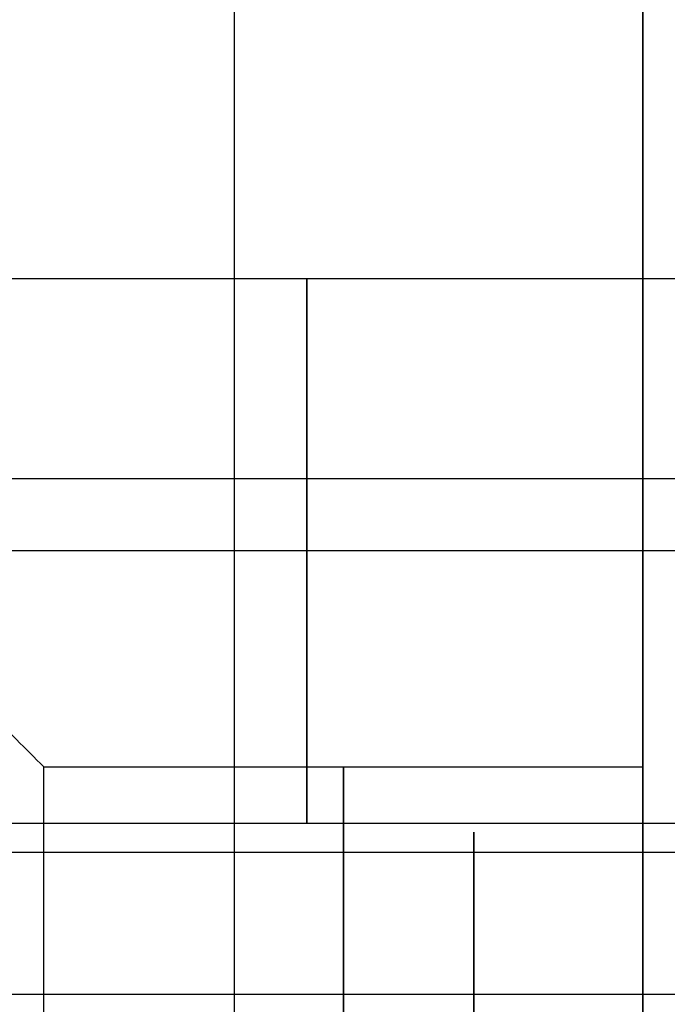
# Model space of a CAD drawing. Header units: millimetres. Extents: x -398 to 387, y -563 to 552.
# Tile 187 of 256: x -381.93 to -378.37, y -434.95 to -429.52. Entities that reach past the tile are written whole.
import ezdxf

# ---------------------------------------------------------------- set-up
doc = ezdxf.new("R2010")
doc.units = ezdxf.units.MM
doc.layers.add('Livello 01', color=7, linetype='Continuous')

# ---------------------------------------------------------------- blocks, each defined once
blk = doc.blocks.new('VTA2.9X13STIN0')
at = {"layer": 'Livello 01', "color": 254, "true_color": 0xcad1ee}
blk.add_line((0, -10.4885, -1.45), (0, -1.6505, -1.45), dxfattribs=at)
at = {"layer": 'Livello 01', "color": 254, "true_color": 0xcad1ee, "extrusion": (0, 1, 0)}
for start, end in [(0, 180), (180, 0)]:
    blk.add_arc((0, 0, -6.0695), 1.45, start, end, dxfattribs=at)
at = {"layer": 'Livello 01', "color": 254, "true_color": 0xcad1ee}
blk.add_open_spline([(-1.45, -1.6505), (-1.45, -10.4885)], degree=1, dxfattribs=at)
blk = doc.blocks.new('MCP191A04_01')
at = {"layer": 'Livello 01', "color": 254, "true_color": 0xcad1ee}
for p, q in [((38, 21.5, -7.2195), (38, 21.5, 1.66)), ((38, 18.5, -7.2195), (38, 18.5, 1.66)), ((38, -33.5, -7.2195), (38, -33.5, 1.66)), ((38, -36.5, -7.2195), (38, -36.5, 1.66))]:
    blk.add_line(p, q, dxfattribs=at)
for centre, start, end in [((38, 20, -2.6485), 0, 180), ((38, 20, -2.6485), 180, 0), ((38, -35, -2.6485), 0, 180), ((38, -35, -2.6485), 180, 0)]:
    blk.add_arc(centre, 1.5, start, end, dxfattribs=at)
for points in [[(36.5, 20, -7.2195), (36.5, 20, 1.66)], [(39.5, 20, 1.66), (39.5, 20, -7.2195)], [(36.5, -35, -7.2195), (36.5, -35, 1.66)], [(39.5, -35, 1.66), (39.5, -35, -7.2195)]]:
    blk.add_open_spline(points, degree=1, dxfattribs=at)

msp = doc.modelspace()

# ---------------------------------------------------------------- linework, layer by layer
at = {"layer": 'Livello 01', "color": 254, "true_color": 0xcad1ee}
for p, q in [((-380.75, -435.4367, -86.3123), (-380.75, -416.4367, -86.296)), ((-380.75, -435.4633, -55.3123), (-380.75, -416.4633, -55.296)), ((-385.5, -432.05, -70.8094), (-365.5, -432.05, -70.8094))]:
    msp.add_line(p, q, dxfattribs=at)
at = {"layer": 'Livello 01', "color": 254, "true_color": 0xcad1ee, "extrusion": (-1, 0, 0)}
for centre, radius, start, end in [((425.95, -70.8041, 378.5), 12, 269.95077, 89.95077), ((435.4397, -82.8123, 381.8), 1.8, 89.9508, 179.9508), ((435.4397, -82.8123, 380.15), 1.8, 179.9508, 359.9508), ((435.4397, -82.8123, 380.15), 1.8, 359.9508, 179.9508), ((435.4397, -82.8123, 378.5), 1.8, 179.9508, 359.9508), ((435.4397, -82.8123, 378.5), 1.8, 359.9508, 179.9508)]:
    msp.add_arc(centre, radius, start, end, dxfattribs=at)
at = {"layer": 'Livello 01', "color": 254, "true_color": 0xcad1ee, "extrusion": (1, 0, 0)}
msp.add_arc((-435.4397, -82.8123, -381.8), 1.8, 180.0492, 0.0492, dxfattribs=at)
at = {"layer": 'Livello 01', "color": 254, "true_color": 0xcad1ee}
for points in [[(-378.5, -435.4367, -86.3123), (-378.5, -416.4367, -86.296)], [(-378.5, -416.4633, -55.296), (-378.5, -435.4633, -55.3123)], [(-381.8, -433.6397, -82.8107), (-383, -432.4397, -82.8097)], [(-381.8, -433.6397, -82.8107), (-378.5, -433.6397, -82.8107)]]:
    msp.add_open_spline(points, degree=1, dxfattribs=at)

# ---------------------------------------------------------------- block references
at = {"layer": 'Livello 01', "extrusion": (-1, -4.282e-47, 4.26883e-31)}
msp.add_blockref('MCP191A04_01', (394.45, 5.5, 383), dxfattribs=at)
at = {"layer": 'Livello 01', "extrusion": (-3.11598e-31, -0.383049, -0.923728), "rotation": 90}
msp.add_blockref('VTA2.9X13STIN0', (-385.5, 370.5401, 243.2372), dxfattribs=at)

doc.saveas('drawing.dxf')
